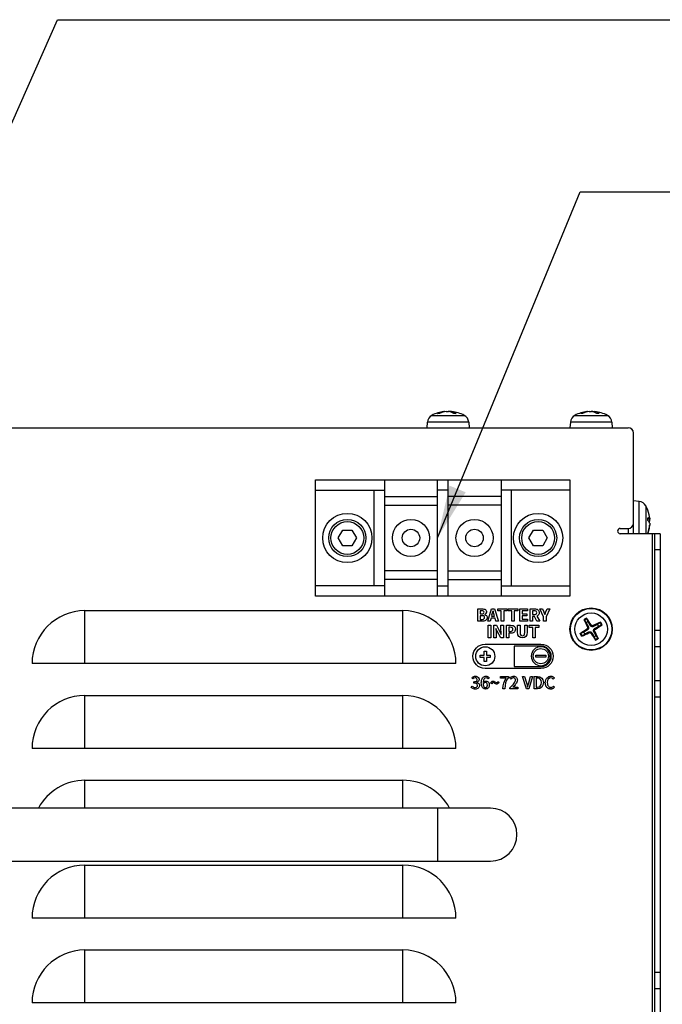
# Model space of a CAD drawing. Header units: millimetres. Extents: x 0 to 2376, y 0 to 1680.
# Tile 33 of 56: x 1167 to 1288, y 762 to 948. Entities that reach past the tile are written whole.
import ezdxf

# ---------------------------------------------------------------- set-up
doc = ezdxf.new("R2010")
doc.units = ezdxf.units.MM
doc.header["$LTSCALE"] = 0.2
doc.styles.add('Rainbow-4.0 Style', font='malgunsl.ttf')
doc.dimstyles.new('Rainbow-4.0 Style', dxfattribs={"dimtxt": 3.5, "dimasz": 2.5, "dimexe": 1, "dimexo": 1, "dimgap": 1, "dimtad": 1, "dimdsep": 46, "dimtxsty": 'Rainbow-4.0 Style', "dimcen": 0, "dimclrd": 251, "dimclre": 251, "dimclrt": 7, "dimazin": 3, "dimtp": 0.1, "dimtm": 0.1, "dimtfac": 0.61, "dimtmove": 0, "dimatfit": 3, "dimfxl": 1, "dimlwd": -1, "dimlwe": -1, "dimarcsym": 1})

# ---------------------------------------------------------------- blocks, each defined once
blk = doc.blocks.new('A$Cdbfcb4cb')
for p, q in [((-3.8, 176.55), (-3.79, 176.47)), ((-3.67, 176.56), (-3.67, 176.5)), ((-2.66, 176.55), (-2.65, 176.5)), ((-2.33, 176.56), (-2.34, 176.4)), ((-2.27, 176.55), (-2.29, 176.37)), ((23.2, 176.55), (23.21, 176.47)), ((23.32, 176.56), (23.33, 176.5)), ((24.34, 176.55), (24.34, 176.5)), ((24.68, 176.56), (24.66, 176.4)), ((24.73, 176.55), (24.72, 176.38)), ((-6.07, 175.83), (0.07, 175.83)), ((-4.63, 176.21), (-4.96, 176.21)), ((-4.61, 176.21), (-4.92, 176.21)), ((-1.5, 176.21), (-1.95, 176.21)), ((-1.48, 176.21), (-1.94, 176.21)), ((20.93, 175.83), (27.07, 175.83)), ((22.39, 176.21), (22.05, 176.21)), ((22.41, 176.21), (22.09, 176.21)), ((25.51, 176.21), (25.07, 176.21)), ((25.54, 176.21), (25.08, 176.21)), ((-163, 173.5), (31, 173.5)), ((-6.91, 174.56), (-7, 173.5)), ((0.91, 174.56), (-6.91, 174.56)), ((0.91, 174.56), (1, 173.5)), ((20.09, 174.56), (20, 173.5)), ((27.91, 174.56), (20.09, 174.56)), ((27.91, 174.56), (28, 173.5)), ((32, 153.5), (32, 172.5)), ((-28, 163.7), (20, 163.7)), ((-28, 141.7), (-28, 163.7)), ((-15, 163.7), (-15, 141.7)), ((-5, 141.7), (-5, 163.7)), ((-3, 141.7), (-3, 163.7)), ((7, 163.7), (7, 141.7)), ((20, 163.7), (20, 141.7)), ((-28, 161.7), (-15, 161.7)), ((-17, 161.7), (-17, 143.7)), ((-3, 161.7), (-5, 161.7)), ((20, 161.7), (7, 161.7)), ((9, 143.7), (9, 161.7)), ((-15, 160.5), (-5, 160.5)), ((7, 160.5), (-3, 160.5)), ((-15, 158.89), (-5, 158.89)), ((7, 158.89), (-3, 158.89)), ((33.06, 159.61), (32, 159.7)), ((33.06, 153.5), (33.06, 159.61)), ((34.33, 158.77), (34.33, 153.5)), ((34.71, 155.98), (34.71, 156.52)), ((34.71, 155.97), (34.71, 156.51)), ((35.05, 156.25), (34.71, 156.22)), ((35.06, 156.24), (34.71, 156.21)), ((-23.73, 152.7), (-22.87, 154.2)), ((-22.87, 154.2), (-21.13, 154.2)), ((-21.13, 154.2), (-20.27, 152.7)), ((12.27, 152.7), (13.13, 154.2)), ((13.13, 154.2), (14.87, 154.2)), ((14.87, 154.2), (15.73, 152.7)), ((29.5, 154.5), (31, 154.5)), ((31, 154.5), (31, 153.5)), ((35.05, 155.9), (34.8, 155.88)), ((35.05, 154.92), (35.03, 154.92)), ((35.06, 155.16), (35.05, 155.16)), ((-22.87, 151.2), (-23.73, 152.7)), ((-20.27, 152.7), (-21.13, 151.2)), ((13.13, 151.2), (12.27, 152.7)), ((15.73, 152.7), (14.87, 151.2)), ((37, 153.5), (29.5, 153.5)), ((34.71, 153.53), (34.71, 153.65)), ((34.71, 153.5), (34.71, 153.63)), ((35.5, 153.5), (35.5, 40)), ((36, 40), (36, 153.5)), ((37, 153.5), (37, 40)), ((-21.13, 151.2), (-22.87, 151.2)), ((14.87, 151.2), (13.13, 151.2)), ((36, 150.5), (37, 150.5)), ((-5, 146.51), (-15, 146.51)), ((-5, 144.9), (-15, 144.9)), ((-3, 146.51), (7, 146.51)), ((-3, 144.9), (7, 144.9)), ((-15, 143.7), (-28, 143.7)), ((-5, 143.7), (-3, 143.7)), ((7, 143.7), (20, 143.7)), ((20, 141.7), (-28, 141.7)), ((2.62, 136.99), (2.62, 139.34)), ((2.62, 139.34), (3.4, 139.34)), ((4.48, 136.99), (5.23, 139.34)), ((5.23, 139.34), (5.79, 139.34)), ((5.79, 139.34), (6.54, 136.99)), ((6.38, 138.95), (6.38, 139.34)), ((6.38, 139.34), (8.18, 139.34)), ((8.18, 139.34), (8.18, 138.95)), ((8.36, 138.95), (8.36, 139.34)), ((8.36, 139.34), (10.16, 139.34)), ((10.16, 139.34), (10.16, 138.95)), ((10.54, 136.99), (10.54, 139.34)), ((10.54, 139.34), (11.98, 139.34)), ((11.98, 139.34), (11.98, 138.95)), ((12.49, 136.99), (12.49, 139.34)), ((12.49, 139.34), (13.31, 139.34)), ((15.02, 137.85), (14.31, 139.34)), ((14.31, 139.34), (14.81, 139.34)), ((14.81, 139.34), (15.05, 138.77)), ((15.47, 138.77), (15.71, 139.34)), ((16.2, 139.34), (15.49, 137.85)), ((15.71, 139.34), (16.2, 139.34)), ((-71.5, 139), (-11.5, 139)), ((-71.5, 129), (-71.5, 139)), ((-11.5, 129), (-11.5, 139)), ((3.09, 138.98), (3.09, 138.38)), ((3.37, 138.98), (3.09, 138.98)), ((3.09, 138.38), (3.36, 138.38)), ((3.09, 138.03), (3.09, 137.35)), ((3.42, 138.03), (3.09, 138.03)), ((3.93, 138.25), (3.93, 138.24)), ((5.12, 137.59), (4.96, 136.99)), ((5.88, 137.59), (5.12, 137.59)), ((5.29, 138.22), (5.22, 137.96)), ((5.22, 137.96), (5.78, 137.96)), ((5.51, 138.98), (5.49, 138.98)), ((5.78, 137.96), (5.71, 138.22)), ((6.05, 136.99), (5.88, 137.59)), ((7.04, 138.95), (6.38, 138.95)), ((7.04, 136.99), (7.04, 138.95)), ((7.51, 138.95), (7.51, 136.99)), ((8.18, 138.95), (7.51, 138.95)), ((9.02, 138.95), (8.36, 138.95)), ((9.02, 136.99), (9.02, 138.95)), ((9.49, 138.95), (9.49, 136.99)), ((10.16, 138.95), (9.49, 138.95)), ((11.98, 138.95), (11.01, 138.95)), ((11.01, 138.95), (11.01, 138.41)), ((11.01, 138.41), (11.84, 138.41)), ((11.84, 138.01), (11.01, 138.01)), ((11.01, 138.01), (11.01, 137.38)), ((11.84, 138.41), (11.84, 138.01)), ((13.27, 138.97), (12.96, 138.97)), ((12.96, 138.97), (12.96, 138.25)), ((12.96, 138.25), (13.27, 138.25)), ((13.29, 137.88), (12.96, 137.88)), ((12.96, 137.88), (12.96, 136.99)), ((13.77, 136.99), (13.29, 137.88)), ((13.75, 137.95), (14.3, 136.99)), ((15.02, 136.99), (15.02, 137.85)), ((15.25, 138.25), (15.26, 138.25)), ((15.49, 137.85), (15.49, 136.99)), ((3.46, 136.99), (2.62, 136.99)), ((3.09, 137.35), (3.42, 137.35)), ((4.96, 136.99), (4.48, 136.99)), ((4.59, 133.89), (4.59, 136.24)), ((4.59, 136.24), (5.06, 136.24)), ((5.06, 136.24), (5.06, 133.89)), ((5.64, 133.89), (5.64, 136.24)), ((5.64, 136.24), (6.12, 136.24)), ((6.04, 135.65), (6.03, 135.65)), ((6.28, 135.14), (6.04, 135.65)), ((6.54, 136.99), (6.05, 136.99)), ((6.12, 136.24), (6.8, 134.98)), ((6.99, 135.3), (6.99, 136.24)), ((6.99, 136.24), (7.44, 136.24)), ((7.51, 136.99), (7.04, 136.99)), ((7.44, 136.24), (7.44, 133.89)), ((8.02, 133.89), (8.02, 136.24)), ((8.02, 136.24), (8.79, 136.24)), ((8.49, 135.86), (8.49, 135.09)), ((8.75, 135.86), (8.49, 135.86)), ((9.49, 136.99), (9.02, 136.99)), ((10.12, 134.94), (10.12, 136.24)), ((10.12, 136.24), (10.59, 136.24)), ((12.02, 136.99), (10.54, 136.99)), ((10.59, 136.24), (10.59, 134.9)), ((11.01, 137.38), (12.02, 137.38)), ((11.49, 136.24), (11.94, 136.24)), ((11.49, 134.9), (11.49, 136.24)), ((11.94, 136.24), (11.94, 134.94)), ((12.02, 137.38), (12.02, 136.99)), ((12.32, 135.85), (12.32, 136.24)), ((12.32, 136.24), (14.11, 136.24)), ((12.98, 135.85), (12.32, 135.85)), ((12.96, 136.99), (12.49, 136.99)), ((12.98, 133.89), (12.98, 135.85)), ((13.45, 135.85), (13.45, 133.89)), ((14.11, 135.85), (13.45, 135.85)), ((14.3, 136.99), (13.77, 136.99)), ((14.11, 136.24), (14.11, 135.85)), ((15.49, 136.99), (15.02, 136.99)), ((23.32, 135.92), (23.47, 136)), ((23.99, 136.3), (23.85, 136.21)), ((24.42, 136.18), (24.5, 136.03)), ((24.8, 135.51), (24.71, 135.65)), ((5.06, 133.89), (4.59, 133.89)), ((6.08, 133.89), (5.64, 133.89)), ((6.08, 134.83), (6.08, 133.89)), ((6.96, 133.89), (6.28, 135.14)), ((6.8, 134.98), (7.04, 134.48)), ((7.44, 133.89), (6.96, 133.89)), ((7.04, 134.48), (7.05, 134.48)), ((8.49, 133.89), (8.02, 133.89)), ((8.49, 135.09), (8.77, 135.09)), ((8.49, 134.72), (8.49, 133.89)), ((8.8, 134.72), (8.49, 134.72)), ((13.45, 133.89), (12.98, 133.89)), ((23.2, 135.49), (23.29, 135.35)), ((23.58, 134.82), (23.5, 134.97)), ((24.01, 134.7), (24.15, 134.79)), ((24.68, 135.08), (24.53, 135)), ((37, 135.25), (36, 135.25)), ((3.99, 132.68), (9.45, 132.68)), ((9.45, 132.68), (9.45, 132.67)), ((9.45, 132.67), (14.54, 132.67)), ((9.45, 132.32), (9.45, 128.45)), ((14.54, 132.32), (9.45, 132.32)), ((36, 132.25), (37, 132.25)), ((3.09, 130.58), (3.84, 130.58)), ((3.09, 130.19), (3.09, 130.58)), ((3.84, 130.19), (3.09, 130.19)), ((3.84, 131.35), (4.23, 131.35)), ((3.84, 130.58), (3.84, 131.35)), ((3.84, 129.42), (3.84, 130.19)), ((4.23, 131.35), (4.23, 130.58)), ((4.23, 130.58), (4.98, 130.58)), ((4.23, 130.19), (4.23, 129.42)), ((4.98, 130.19), (4.23, 130.19)), ((4.98, 130.58), (4.98, 130.19)), ((13.55, 130.62), (15.46, 130.62)), ((13.55, 130.2), (13.55, 130.62)), ((15.46, 130.2), (13.55, 130.2)), ((15.46, 130.62), (15.46, 130.2)), ((-1.5, 129), (-81.5, 129)), ((4.23, 129.42), (3.84, 129.42)), ((9.45, 128.45), (14.54, 128.45)), ((1.66, 126.12), (1.47, 126.35)), ((9.45, 128.09), (3.99, 128.09)), ((4.75, 126.38), (4.55, 126.16)), ((6.89, 126.28), (6.89, 126.58)), ((6.89, 126.58), (8.39, 126.58)), ((8.39, 126.58), (8.39, 126.36)), ((14.54, 128.1), (9.45, 128.1)), ((9.45, 128.1), (9.45, 128.09)), ((11.79, 124.25), (11.06, 126.58)), ((11.06, 126.58), (11.45, 126.58)), ((11.45, 126.58), (11.8, 125.37)), ((12.96, 126.58), (12.23, 124.25)), ((12.24, 125.37), (12.58, 126.58)), ((12.58, 126.58), (12.96, 126.58)), ((13.26, 124.25), (13.26, 126.58)), ((13.26, 126.58), (13.87, 126.58)), ((13.63, 126.29), (13.63, 124.55)), ((13.84, 126.29), (13.63, 126.29)), ((17.07, 126.33), (16.87, 126.1)), ((1.39, 124.53), (1.57, 124.76)), ((1.87, 125.32), (1.87, 125.59)), ((2.45, 125.48), (2.45, 125.46)), ((5.24, 125.22), (5.04, 125.37)), ((6.41, 125.62), (6.61, 125.48)), ((7.99, 126.28), (6.89, 126.28)), ((8.87, 126.08), (8.66, 126.28)), ((8.68, 124.25), (8.68, 124.46)), ((9.61, 124.56), (10.19, 124.56)), ((10.19, 124.56), (10.19, 124.25)), ((12.01, 124.61), (12.03, 124.61)), ((13.63, 124.55), (13.84, 124.55)), ((16.92, 124.77), (17.12, 124.54)), ((37, 125.75), (36, 125.75)), ((-71.5, 123), (-11.5, 123)), ((-71.5, 113), (-71.5, 123)), ((-11.5, 113), (-11.5, 123)), ((7.72, 124.25), (7.35, 124.25)), ((10.19, 124.25), (8.68, 124.25)), ((12.23, 124.25), (11.79, 124.25)), ((13.89, 124.25), (13.26, 124.25)), ((36, 122.75), (37, 122.75)), ((-1.5, 113), (-81.5, 113)), ((-71.5, 107), (-11.5, 107)), ((-71.5, 101.75), (-71.5, 107)), ((-11.5, 101.75), (-11.5, 107)), ((5, 101.75), (-115, 101.75)), ((-5, 101.75), (-5, 91.75)), ((-115, 91.75), (5, 91.75)), ((-71.5, 91), (-11.5, 91)), ((-71.5, 81), (-71.5, 91)), ((-11.5, 81), (-11.5, 91)), ((-1.5, 81), (-81.5, 81)), ((-71.5, 75), (-11.5, 75)), ((-71.5, 65), (-71.5, 75)), ((-11.5, 65), (-11.5, 75)), ((37, 70.75), (36, 70.75)), ((36, 67.75), (37, 67.75)), ((-1.5, 65), (-81.5, 65))]:
    blk.add_line(p, q)
for centre, radius in [((-22, 152.7), 4.65), ((-22, 152.7), 3.5), ((-10, 152.7), 3.5), ((2, 152.7), 3.5), ((14, 152.7), 4.65), ((14, 152.7), 3.5), ((-22, 152.7), 3.1), ((-10, 152.7), 1.65), ((2, 152.7), 1.65), ((14, 152.7), 3.1), ((24, 135.5), 4), ((24, 135.5), 3.91), ((24, 135.5), 3.07)]:
    blk.add_circle(centre, radius)
for centre, radius, start, end in [((-3, 170.1), 6.5, 96.33, 118.1727), ((-3, 170.1), 6.5, 61.8273, 83.67), ((24, 170.1), 6.5, 96.2921, 118.1727), ((24, 170.1), 6.5, 61.8273, 83.7079), ((-5.31, 174.42), 1.6, 118.1727, 175), ((-0.69, 174.42), 1.6, 5, 61.8273), ((21.69, 174.42), 1.6, 118.1727, 175), ((26.31, 174.42), 1.6, 5, 61.8273), ((31, 172.5), 1, 0, 90), ((32.92, 158.01), 1.6, 28.1727, 85), ((28.6, 155.7), 6.5, 12.4057, 28.1727), ((29.5, 154), 0.5, 90, 270), ((31, 155.5), 1, 270, 0), ((28.6, 155.7), 6.5, 340.2168, 347.5943), ((-71.5, 129), 10, 90, 180), ((-11.5, 129), 10, 0, 90), ((24, 135.5), 2.23, 112.3783, 126.8515), ((24, 135.5), 2.07, 111.764, 127.4658), ((24, 135.5), 1.5, 111.5046, 127.7252), ((24, 135.5), 1.5, 21.5046, 37.7252), ((24, 135.5), 2.07, 21.764, 37.4658), ((24, 135.5), 2.23, 22.3783, 36.8515), ((24, 135.5), 2.23, 202.3783, 216.8515), ((24, 135.5), 2.07, 201.764, 217.4658), ((24, 135.5), 1.5, 201.5046, 217.7252), ((24, 135.5), 1.5, 291.5046, 307.7252), ((24, 135.5), 2.07, 291.764, 307.4658), ((24, 135.5), 2.23, 292.3783, 306.8515), ((-71.5, 113), 10, 90, 180), ((-11.5, 113), 10, 0, 90), ((-71.5, 97), 10, 90, 151.6406), ((-11.5, 97), 10, 28.3594, 90), ((5, 96.75), 5, 270, 90), ((-71.5, 81), 10, 90, 180), ((-11.5, 81), 10, 0, 90), ((-71.5, 65), 10, 90, 180), ((-11.5, 65), 10, 0, 90)]:
    blk.add_arc(centre, radius, start, end)
for centre, major_axis, ratio, start_param, end_param in [((-2.91, 170.11), (-0.9, 6.44), 0.777838, 6.279819, 6.518803), ((-3.08, 170.11), (1.04, 6.42), 0.837423, 0.239582, 0.478567), ((-2.89, 170.11), (-0.72, 6.46), 0.622392, 5.869447, 6.108431), ((-2.92, 170.11), (-1.04, 6.42), 0.837423, 5.984204, 6.043603), ((-3.12, 170.11), (0.67, 6.46), 0.539562, 5.995169, 6.234153), ((24.09, 170.11), (-0.89, 6.44), 0.770869, 6.28224, 6.521224), ((23.92, 170.11), (1.02, 6.42), 0.831371, 0.236391, 0.475376), ((24.11, 170.11), (-0.73, 6.46), 0.631003, 5.86785, 6.106835), ((24.08, 170.11), (-1.02, 6.42), 0.831371, 5.985187, 6.046794), ((23.88, 170.11), (0.68, 6.46), 0.548841, 5.996546, 6.23553), ((28.61, 155.56), (6.47, 0.58), 0.196854, 0.087562, 0.326546), ((28.61, 155.66), (6.23, 1.84), 0.951292, 6.114958, 6.216495), ((28.61, 155.83), (6.47, -0.59), 0.295714, 0.132215, 0.371199), ((28.61, 155.67), (-5.94, -2.63), 0.976551, 2.389391, 2.628375), ((28.61, 155.74), (6.23, -1.84), 0.951292, 6.214207, 6.451412), ((28.61, 155.57), (6.47, 0.59), 0.295714, 6.049434, 6.15097), ((5.26, 138.56), (-0.37, -1.38), 0.082835, 1.343048, 1.908908), ((23.88, 135.42), (-3.5, 5.48), 0.087156, 4.817518, 5.056502), ((24.12, 135.56), (2.92, -5.81), 0.087156, 4.368276, 4.60726), ((24.06, 135.38), (-5.81, -2.92), 0.087156, 4.368276, 4.60726), ((23.92, 135.62), (5.48, 3.5), 0.087156, 4.817518, 5.056502), ((24.08, 135.38), (-5.48, -3.5), 0.087156, 4.817518, 5.056502), ((23.94, 135.62), (5.81, 2.92), 0.087156, 4.368276, 4.60726), ((24.12, 135.58), (3.5, -5.48), 0.087156, 4.817518, 5.056502), ((23.88, 135.44), (-2.92, 5.81), 0.087156, 4.368276, 4.60726), ((9.34, 124.51), (0.408, 0.032), 0.090211, 0.850577, 1.848519)]:
    blk.add_ellipse(centre, major_axis=major_axis, ratio=ratio, start_param=start_param, end_param=end_param)
for points, knots in [([(-3.67, 176.56), (-3.67, 176.56), (-3.68, 176.56), (-3.69, 176.56), (-3.71, 176.56), (-3.75, 176.56), (-3.77, 176.55), (-3.8, 176.55)], [-0.1854456, -0.1854456, -0.1854456, -0.1854456, -0.17860132, -0.17860132, -0.16607721, -0.16607721, -0.15692427, -0.15692427, -0.15692427, -0.15692427]), ([(-3.34, 176.55), (-3.31, 176.55), (-3.27, 176.56), (-3.18, 176.56), (-3.13, 176.56), (-3.05, 176.56), (-3.01, 176.56), (-2.95, 176.56), (-2.92, 176.55), (-2.9, 176.55)], [-0.20360086, -0.20360086, -0.20360086, -0.20360086, -0.19110109, -0.19110109, -0.17860131, -0.17860131, -0.16607719, -0.16607719, -0.15692426, -0.15692426, -0.15692426, -0.15692426]), ([(-2.66, 176.55), (-2.69, 176.55), (-2.73, 176.56), (-2.82, 176.56), (-2.87, 176.56), (-2.94, 176.56), (-2.97, 176.56), (-3, 176.56)], [-0.20360088, -0.20360088, -0.20360088, -0.20360088, -0.1911011, -0.1911011, -0.17860132, -0.17860132, -0.16885991, -0.16885991, -0.16885991, -0.16885991]), ([(-2.27, 176.55), (-2.3, 176.55), (-2.31, 176.56), (-2.33, 176.56), (-2.33, 176.56), (-2.31, 176.56), (-2.3, 176.56), (-2.28, 176.56)], [-0.20360088, -0.20360088, -0.20360088, -0.20360088, -0.1911011, -0.1911011, -0.17860132, -0.17860132, -0.16885991, -0.16885991, -0.16885991, -0.16885991]), ([(23.32, 176.56), (23.32, 176.56), (23.32, 176.56), (23.31, 176.56), (23.29, 176.56), (23.25, 176.56), (23.23, 176.55), (23.2, 176.55)], [-0.18509499, -0.18509499, -0.18509499, -0.18509499, -0.17860132, -0.17860132, -0.16607721, -0.16607721, -0.15692427, -0.15692427, -0.15692427, -0.15692427]), ([(23.66, 176.55), (23.7, 176.55), (23.74, 176.56), (23.83, 176.56), (23.87, 176.56), (23.95, 176.56), (24, 176.56), (24.06, 176.56), (24.08, 176.55), (24.1, 176.55)], [-0.20360086, -0.20360086, -0.20360086, -0.20360086, -0.19110108, -0.19110108, -0.17860131, -0.17860131, -0.16607719, -0.16607719, -0.15692426, -0.15692426, -0.15692426, -0.15692426]), ([(24.34, 176.55), (24.3, 176.55), (24.26, 176.56), (24.17, 176.56), (24.13, 176.56), (24.06, 176.56), (24.03, 176.56), (24, 176.56)], [-0.20360086, -0.20360086, -0.20360086, -0.20360086, -0.19110109, -0.19110109, -0.17860131, -0.17860131, -0.1697133, -0.1697133, -0.1697133, -0.1697133]), ([(24.73, 176.55), (24.71, 176.55), (24.69, 176.56), (24.67, 176.56), (24.67, 176.56), (24.69, 176.56), (24.7, 176.56), (24.71, 176.56)], [-0.20360086, -0.20360086, -0.20360086, -0.20360086, -0.19110109, -0.19110109, -0.17860131, -0.17860131, -0.1697133, -0.1697133, -0.1697133, -0.1697133]), ([(35.05, 156.48), (35.05, 156.44), (35.06, 156.4), (35.06, 156.33), (35.06, 156.3), (35.06, 156.26), (35.06, 156.25), (35.06, 156.24), (35.05, 156.24), (35.05, 156.25)], [-0.20360088, -0.20360088, -0.20360088, -0.20360088, -0.1911011, -0.1911011, -0.17860132, -0.17860132, -0.16607721, -0.16607721, -0.15692427, -0.15692427, -0.15692427, -0.15692427]), ([(35.05, 155.9), (35.05, 155.91), (35.06, 155.94), (35.06, 155.99), (35.06, 156.03), (35.06, 156.1), (35.06, 156.15), (35.06, 156.21), (35.06, 156.23), (35.05, 156.24)], [-0.20360088, -0.20360088, -0.20360088, -0.20360088, -0.1911011, -0.1911011, -0.17860132, -0.17860132, -0.16607721, -0.16607721, -0.16092101, -0.16092101, -0.16092101, -0.16092101]), ([(35.05, 155.5), (35.05, 155.49), (35.06, 155.46), (35.06, 155.41), (35.06, 155.37), (35.06, 155.3), (35.06, 155.25), (35.06, 155.18), (35.05, 155.15), (35.05, 155.12)], [-0.20360088, -0.20360088, -0.20360088, -0.20360088, -0.1911011, -0.1911011, -0.17860132, -0.17860132, -0.16607721, -0.16607721, -0.15692427, -0.15692427, -0.15692427, -0.15692427]), ([(35.05, 154.92), (35.05, 154.96), (35.06, 155), (35.06, 155.07), (35.06, 155.1), (35.06, 155.14), (35.06, 155.15), (35.06, 155.16), (35.06, 155.16), (35.06, 155.16)], [-0.20360088, -0.20360088, -0.20360088, -0.20360088, -0.1911011, -0.1911011, -0.17860132, -0.17860132, -0.16607721, -0.16607721, -0.16324742, -0.16324742, -0.16324742, -0.16324742]), ([(3.4, 139.34), (3.67, 139.34), (3.89, 139.29), (4.04, 139.19), (4.12, 139.14), (4.18, 139.07), (4.21, 138.99), (4.23, 138.93), (4.24, 138.87), (4.25, 138.81), (4.25, 138.79), (4.25, 138.78), (4.25, 138.76), (4.25, 138.71), (4.24, 138.64), (4.22, 138.58), (4.17, 138.43), (4.05, 138.3), (3.93, 138.25)], [-3, -3, -3, -3, -2.444082, -2.444082, -2.444082, -2.142301, -2.142301, -2.142301, -1.936344, -1.936344, -1.936344, -1.888165, -1.888165, -1.888165, -1.61791, -1.61791, -1.61791, -1, -1, -1, -1]), ([(13.31, 139.34), (13.58, 139.34), (13.81, 139.29), (13.96, 139.17), (14.05, 139.1), (14.11, 139.02), (14.15, 138.91), (14.18, 138.84), (14.19, 138.77), (14.19, 138.68), (14.2, 138.66), (14.2, 138.65), (14.2, 138.63), (14.2, 138.56), (14.19, 138.47), (14.17, 138.4), (14.11, 138.18), (13.93, 138.02), (13.75, 137.95)], [-8, -8, -8, -8, -7.463958, -7.463958, -7.463958, -7.168885, -7.168885, -7.168885, -6.971745, -6.971745, -6.971745, -6.927915, -6.927915, -6.927915, -6.688994, -6.688994, -6.688994, -6, -6, -6, -6]), ([(3.36, 138.38), (3.66, 138.38), (3.79, 138.5), (3.79, 138.69), (3.79, 138.92), (3.66, 138.98), (3.37, 138.98)], [-2, -2, -2, -2, -1.016635, -1.016635, -1.016635, 0, 0, 0, 0]), ([(3.42, 137.35), (3.66, 137.35), (3.82, 137.42), (3.88, 137.55), (3.9, 137.6), (3.91, 137.65), (3.91, 137.71), (3.91, 137.84), (3.85, 137.95), (3.71, 137.99), (3.63, 138.02), (3.53, 138.03), (3.42, 138.03)], [-2, -2, -2, -2, -1.248305, -1.248305, -1.248305, -0.98849, -0.98849, -0.98849, -0.359915, -0.359915, -0.359915, 0, 0, 0, 0]), ([(3.93, 138.24), (4.05, 138.21), (4.16, 138.15), (4.24, 138.06), (4.3, 138), (4.34, 137.91), (4.36, 137.8), (4.37, 137.77), (4.37, 137.73), (4.37, 137.68), (4.37, 137.66), (4.37, 137.65), (4.37, 137.63), (4.37, 137.61), (4.36, 137.59), (4.36, 137.57), (4.32, 137.27), (4.15, 137.16), (3.97, 137.08), (3.84, 137.02), (3.68, 136.99), (3.46, 136.99)], [-6, -6, -6, -6, -5.521232, -5.521232, -5.521232, -5.180543, -5.180543, -5.180543, -5.069281, -5.069281, -5.069281, -5.033159, -5.033159, -5.033159, -5.000873, -5.000873, -5.000873, -4.431898, -4.431898, -4.431898, -4, -4, -4, -4]), ([(13.27, 138.25), (13.57, 138.25), (13.74, 138.38), (13.74, 138.63), (13.74, 138.89), (13.57, 138.97), (13.27, 138.97)], [-3, -3, -3, -3, -2.002249, -2.002249, -2.002249, -1, -1, -1, -1]), ([(23.15, 137.56), (23.16, 137.55), (23.17, 137.53), (23.18, 137.51), (23.19, 137.49), (23.21, 137.47), (23.22, 137.46), (23.23, 137.44), (23.23, 137.43), (23.23, 137.43)], [0.01456007, 0.01456007, 0.01456007, 0.01456007, 0.01872268, 0.01872268, 0.02342983, 0.02342983, 0.02806906, 0.02806906, 0.03181018, 0.03181018, 0.03181018, 0.03181018]), ([(8.77, 135.09), (9.09, 135.09), (9.25, 135.23), (9.25, 135.5), (9.25, 135.77), (9.08, 135.86), (8.75, 135.86)], [-2, -2, -2, -2, -1.002144, -1.002144, -1.002144, 0, 0, 0, 0]), ([(8.79, 136.24), (9.15, 136.24), (9.45, 136.15), (9.6, 135.92), (9.67, 135.81), (9.71, 135.67), (9.71, 135.5), (9.71, 135.23), (9.6, 135.01), (9.41, 134.88), (9.25, 134.77), (9.03, 134.72), (8.8, 134.72)], [-3, -3, -3, -3, -2.309822, -2.309822, -2.309822, -1.994107, -1.994107, -1.994107, -1.457893, -1.457893, -1.457893, -1, -1, -1, -1]), ([(22.74, 137.15), (22.74, 137.15), (22.73, 137.16), (22.72, 137.17), (22.71, 137.19), (22.7, 137.21), (22.69, 137.23), (22.68, 137.26), (22.67, 137.27), (22.66, 137.28)], [0.04272856, 0.04272856, 0.04272856, 0.04272856, 0.04646968, 0.04646968, 0.05110891, 0.05110891, 0.05581605, 0.05581605, 0.05997866, 0.05997866, 0.05997866, 0.05997866]), ([(23.32, 135.92), (23.33, 135.88), (23.35, 135.84), (23.35, 135.75), (23.35, 135.71), (23.32, 135.63), (23.3, 135.59), (23.25, 135.53), (23.22, 135.51), (23.2, 135.49)], [-0.20360088, -0.20360088, -0.20360088, -0.20360088, -0.1911011, -0.1911011, -0.17860132, -0.17860132, -0.16607721, -0.16607721, -0.15692427, -0.15692427, -0.15692427, -0.15692427]), ([(23.47, 136), (23.49, 135.96), (23.51, 135.92), (23.53, 135.84), (23.53, 135.8), (23.53, 135.71), (23.53, 135.67), (23.5, 135.59), (23.49, 135.56), (23.45, 135.48), (23.42, 135.45), (23.36, 135.39), (23.33, 135.37), (23.29, 135.35)], [-0.09047595, -0.09047595, -0.09047595, -0.09047595, -0.07674426, -0.07674426, -0.0647331, -0.0647331, -0.05272193, -0.05272193, -0.04071077, -0.04071077, -0.0286996, -0.0286996, -0.01496792, -0.01496792, -0.01496792, -0.01496792]), ([(24.5, 136.03), (24.46, 136.01), (24.42, 135.99), (24.34, 135.97), (24.3, 135.97), (24.21, 135.97), (24.17, 135.97), (24.09, 136), (24.06, 136.01), (23.98, 136.05), (23.95, 136.08), (23.89, 136.14), (23.87, 136.17), (23.85, 136.21)], [-0.09047595, -0.09047595, -0.09047595, -0.09047595, -0.07674426, -0.07674426, -0.0647331, -0.0647331, -0.05272193, -0.05272193, -0.04071077, -0.04071077, -0.0286996, -0.0286996, -0.01496792, -0.01496792, -0.01496792, -0.01496792]), ([(24.42, 136.18), (24.38, 136.17), (24.34, 136.15), (24.25, 136.15), (24.21, 136.15), (24.13, 136.18), (24.09, 136.2), (24.03, 136.25), (24.01, 136.28), (23.99, 136.3)], [-0.20360088, -0.20360088, -0.20360088, -0.20360088, -0.1911011, -0.1911011, -0.17860132, -0.17860132, -0.16607721, -0.16607721, -0.15692427, -0.15692427, -0.15692427, -0.15692427]), ([(24.53, 135), (24.51, 135.04), (24.49, 135.08), (24.47, 135.16), (24.47, 135.2), (24.47, 135.29), (24.47, 135.33), (24.5, 135.41), (24.51, 135.44), (24.55, 135.52), (24.58, 135.55), (24.64, 135.61), (24.67, 135.63), (24.71, 135.65)], [-0.09047595, -0.09047595, -0.09047595, -0.09047595, -0.07674426, -0.07674426, -0.0647331, -0.0647331, -0.05272193, -0.05272193, -0.04071077, -0.04071077, -0.0286996, -0.0286996, -0.01496792, -0.01496792, -0.01496792, -0.01496792]), ([(25.65, 136.76), (25.65, 136.76), (25.66, 136.77), (25.67, 136.78), (25.69, 136.79), (25.71, 136.8), (25.73, 136.81), (25.76, 136.82), (25.77, 136.83), (25.78, 136.84)], [0.04272856, 0.04272856, 0.04272856, 0.04272856, 0.04646968, 0.04646968, 0.0511089, 0.0511089, 0.05581605, 0.05581605, 0.05997866, 0.05997866, 0.05997866, 0.05997866]), ([(26.06, 136.35), (26.05, 136.34), (26.03, 136.33), (26.01, 136.32), (25.99, 136.31), (25.97, 136.29), (25.96, 136.28), (25.94, 136.27), (25.93, 136.27), (25.93, 136.27)], [0.01456007, 0.01456007, 0.01456007, 0.01456007, 0.01872268, 0.01872268, 0.02342983, 0.02342983, 0.02806906, 0.02806906, 0.03181018, 0.03181018, 0.03181018, 0.03181018]), ([(11.94, 134.94), (11.94, 134.16), (11.61, 133.84), (11.04, 133.84), (10.47, 133.84), (10.12, 134.16), (10.12, 134.94)], [-10, -10, -10, -10, -8.99909, -8.99909, -8.99909, -8, -8, -8, -8]), ([(10.59, 134.9), (10.59, 134.41), (10.76, 134.25), (11.04, 134.25), (11.32, 134.25), (11.49, 134.41), (11.49, 134.9)], [-5, -5, -5, -5, -4.00208, -4.00208, -4.00208, -3, -3, -3, -3]), ([(21.94, 134.65), (21.95, 134.66), (21.97, 134.67), (21.99, 134.68), (22.01, 134.69), (22.03, 134.71), (22.04, 134.72), (22.06, 134.73), (22.07, 134.73), (22.07, 134.73)], [0.01456007, 0.01456007, 0.01456007, 0.01456007, 0.01872268, 0.01872268, 0.02342983, 0.02342983, 0.02806906, 0.02806906, 0.03181018, 0.03181018, 0.03181018, 0.03181018]), ([(22.35, 134.24), (22.35, 134.24), (22.34, 134.23), (22.33, 134.22), (22.31, 134.21), (22.29, 134.2), (22.27, 134.19), (22.24, 134.18), (22.23, 134.17), (22.22, 134.16)], [0.04272856, 0.04272856, 0.04272856, 0.04272856, 0.04646968, 0.04646968, 0.0511089, 0.0511089, 0.05581605, 0.05581605, 0.05997866, 0.05997866, 0.05997866, 0.05997866]), ([(23.5, 134.97), (23.54, 134.99), (23.58, 135.01), (23.66, 135.03), (23.7, 135.03), (23.79, 135.03), (23.83, 135.03), (23.91, 135), (23.94, 134.99), (24.02, 134.95), (24.05, 134.92), (24.11, 134.86), (24.13, 134.83), (24.15, 134.79)], [-0.09047595, -0.09047595, -0.09047595, -0.09047595, -0.07674426, -0.07674426, -0.0647331, -0.0647331, -0.05272193, -0.05272193, -0.04071077, -0.04071077, -0.0286996, -0.0286996, -0.01496792, -0.01496792, -0.01496792, -0.01496792]), ([(23.58, 134.82), (23.62, 134.83), (23.66, 134.85), (23.75, 134.85), (23.79, 134.85), (23.87, 134.82), (23.91, 134.8), (23.97, 134.75), (23.99, 134.72), (24.01, 134.7)], [-0.20360086, -0.20360086, -0.20360086, -0.20360086, -0.19110108, -0.19110108, -0.17860131, -0.17860131, -0.16607719, -0.16607719, -0.15692426, -0.15692426, -0.15692426, -0.15692426]), ([(24.68, 135.08), (24.67, 135.12), (24.65, 135.16), (24.65, 135.25), (24.65, 135.29), (24.68, 135.37), (24.7, 135.41), (24.75, 135.47), (24.78, 135.49), (24.8, 135.51)], [-0.20360088, -0.20360088, -0.20360088, -0.20360088, -0.1911011, -0.1911011, -0.17860132, -0.17860132, -0.16607721, -0.16607721, -0.15692427, -0.15692427, -0.15692427, -0.15692427]), ([(25.26, 133.85), (25.26, 133.85), (25.27, 133.84), (25.28, 133.83), (25.29, 133.81), (25.3, 133.79), (25.31, 133.77), (25.32, 133.74), (25.33, 133.73), (25.34, 133.72)], [0.04272856, 0.04272856, 0.04272856, 0.04272856, 0.04646968, 0.04646968, 0.0511089, 0.0511089, 0.05581605, 0.05581605, 0.05997866, 0.05997866, 0.05997866, 0.05997866]), ([(3.99, 128.09), (2.73, 128.09), (1.7, 129.12), (1.7, 131.65), (2.73, 132.68), (3.99, 132.68)], [-5, -5, -5, -5, -4, -4, -3, -3, -3, -3]), ([(4.03, 128.59), (5.02, 128.59), (5.83, 129.39), (5.83, 130.38), (5.83, 131.38), (5.02, 132.18), (4.03, 132.18), (3.04, 132.18), (2.23, 131.38), (2.23, 130.38), (2.23, 129.39), (3.04, 128.59), (4.03, 128.59)], [-4, -4, -4, -4, -3, -3, -3, -2, -2, -2, -1, -1, -1, 0, 0, 0, 0]), ([(14.5, 128.62), (13.52, 128.62), (12.71, 129.42), (12.71, 131.4), (13.52, 132.2), (15.49, 132.2), (16.29, 131.4), (16.29, 129.42), (15.49, 128.62), (14.5, 128.62)], [-4, -4, -4, -4, -3, -3, -2, -2, -1, -1, 0, 0, 0, 0]), ([(14.54, 132.67), (15.8, 132.67), (16.83, 131.65), (16.83, 129.12), (15.8, 128.1), (14.54, 128.1)], [-10, -10, -10, -10, -9, -9, -8, -8, -8, -8]), ([(14.54, 128.45), (15.61, 128.45), (16.48, 129.32), (16.48, 130.38), (16.48, 131.45), (15.61, 132.32), (14.54, 132.32)], [-5, -5, -5, -5, -4.000017, -4.000017, -4.000017, -3, -3, -3, -3]), ([(24.85, 133.44), (24.84, 133.45), (24.83, 133.47), (24.82, 133.49), (24.81, 133.51), (24.79, 133.53), (24.78, 133.54), (24.77, 133.56), (24.77, 133.57), (24.77, 133.57)], [0.01456007, 0.01456007, 0.01456007, 0.01456007, 0.01872268, 0.01872268, 0.02342983, 0.02342983, 0.02806906, 0.02806906, 0.03181018, 0.03181018, 0.03181018, 0.03181018]), ([(14.5, 131.85), (13.71, 131.85), (13.07, 131.2), (13.07, 129.62), (13.71, 128.97), (15.3, 128.97), (15.94, 129.62), (15.94, 131.2), (15.3, 131.85), (14.5, 131.85)], [-4, -4, -4, -4, -3, -3, -2, -2, -1, -1, 0, 0, 0, 0]), ([(1.47, 126.35), (1.56, 126.42), (1.65, 126.49), (1.75, 126.54), (1.83, 126.57), (1.9, 126.6), (1.99, 126.62), (2.04, 126.62), (2.07, 126.63), (2.14, 126.63), (2.23, 126.63), (2.27, 126.62), (2.33, 126.61), (2.56, 126.57), (2.66, 126.48), (2.74, 126.39), (2.78, 126.33), (2.82, 126.27), (2.84, 126.18), (2.85, 126.14), (2.86, 126.08), (2.86, 126.02), (2.86, 125.97), (2.84, 125.88), (2.82, 125.81), (2.76, 125.66), (2.61, 125.54), (2.45, 125.48)], [-12, -12, -12, -12, -11.538597, -11.538597, -11.538597, -11.236171, -11.236171, -11.236171, -11.077194, -11.077194, -11.077194, -10.945364, -10.945364, -10.945364, -10.441952, -10.441952, -10.441952, -10.11788, -10.11788, -10.11788, -9.93854, -9.93854, -9.93854, -9.652364, -9.652364, -9.652364, -9, -9, -9, -9]), ([(1.87, 125.59), (2.17, 125.59), (2.34, 125.66), (2.42, 125.77), (2.47, 125.84), (2.49, 125.92), (2.49, 126), (2.49, 126.09), (2.45, 126.19), (2.39, 126.25), (2.32, 126.31), (2.23, 126.34), (2.13, 126.34)], [-7, -7, -7, -7, -6.358406, -6.358406, -6.358406, -5.97801, -5.97801, -5.97801, -5.471443, -5.471443, -5.471443, -5, -5, -5, -5]), ([(3.62, 125.44), (3.76, 125.61), (3.96, 125.71), (4.13, 125.71), (4.37, 125.71), (4.56, 125.62), (4.67, 125.44), (4.74, 125.32), (4.78, 125.18), (4.79, 125), (4.79, 124.99), (4.79, 124.98), (4.79, 124.97), (4.79, 124.78), (4.72, 124.58), (4.61, 124.45), (4.49, 124.3), (4.31, 124.21), (4.09, 124.21), (3.88, 124.21), (3.72, 124.28), (3.6, 124.4), (3.48, 124.52), (3.39, 124.67), (3.33, 124.89), (3.3, 125.03), (3.28, 125.17), (3.28, 125.37), (3.28, 125.39), (3.28, 125.41), (3.28, 125.43), (3.28, 125.43), (3.28, 125.44), (3.28, 125.44), (3.28, 125.51), (3.29, 125.57), (3.29, 125.63), (3.34, 126.05), (3.48, 126.28), (3.64, 126.43), (3.72, 126.51), (3.82, 126.56), (3.91, 126.59), (3.97, 126.61), (4.04, 126.62), (4.11, 126.63), (4.13, 126.63), (4.15, 126.63), (4.16, 126.63), (4.2, 126.63), (4.28, 126.62), (4.34, 126.61), (4.51, 126.57), (4.66, 126.47), (4.75, 126.38)], [-8, -8, -8, -8, -7, -7, -7, -6.388839, -6.388839, -6.388839, -6.012149, -6.012149, -6.012149, -5.98911, -5.98911, -5.98911, -5.53435, -5.53435, -5.53435, -5.026349, -5.026349, -5.026349, -4.61501, -4.61501, -4.61501, -4.244892, -4.244892, -4.244892, -4.021206, -4.021206, -4.021206, -4.000786, -4.000786, -4.000786, -3.995578, -3.995578, -3.995578, -3.922922, -3.922922, -3.922922, -3.416709, -3.416709, -3.416709, -3.146135, -3.146135, -3.146135, -2.963101, -2.963101, -2.963101, -2.910495, -2.910495, -2.910495, -2.675023, -2.675023, -2.675023, -2, -2, -2, -2]), ([(4.55, 126.16), (4.46, 126.26), (4.32, 126.33), (4.18, 126.33), (3.88, 126.33), (3.64, 126.1), (3.62, 125.44)], [-2, -2, -2, -2, -1, -1, -1, 0, 0, 0, 0]), ([(8.66, 126.28), (8.76, 126.38), (8.86, 126.47), (8.97, 126.53), (9.06, 126.58), (9.15, 126.61), (9.26, 126.62), (9.29, 126.63), (9.33, 126.63), (9.37, 126.63), (9.49, 126.63), (9.57, 126.61), (9.64, 126.59), (9.89, 126.5), (10, 126.35), (10.05, 126.14), (10.07, 126.07), (10.08, 126.01), (10.08, 125.93), (10.08, 125.66), (9.96, 125.39), (9.76, 125.13), (9.62, 124.94), (9.44, 124.74), (9.22, 124.54)], [-7, -7, -7, -7, -6.514809, -6.514809, -6.514809, -6.171655, -6.171655, -6.171655, -6.058978, -6.058978, -6.058978, -5.855778, -5.855778, -5.855778, -5.194779, -5.194779, -5.194779, -5.011146, -5.011146, -5.011146, -4.430463, -4.430463, -4.430463, -4, -4, -4, -4]), ([(8.68, 124.46), (9.05, 124.79), (9.32, 125.07), (9.49, 125.31), (9.59, 125.45), (9.66, 125.58), (9.69, 125.7), (9.72, 125.78), (9.73, 125.85), (9.73, 125.91), (9.73, 125.96), (9.72, 126.05), (9.69, 126.11), (9.66, 126.2), (9.59, 126.27), (9.5, 126.3), (9.45, 126.33), (9.39, 126.34), (9.34, 126.34), (9.34, 126.34), (9.33, 126.34), (9.33, 126.34), (9.28, 126.34), (9.2, 126.32), (9.14, 126.29), (9.04, 126.25), (8.94, 126.16), (8.87, 126.08)], [-3, -3, -3, -3, -2.464796, -2.464796, -2.464796, -2.137327, -2.137327, -2.137327, -1.929591, -1.929591, -1.929591, -1.638062, -1.638062, -1.638062, -1.217822, -1.217822, -1.217822, -0.95661, -0.95661, -0.95661, -0.940885, -0.940885, -0.940885, -0.586773, -0.586773, -0.586773, 0, 0, 0, 0]), ([(13.84, 124.55), (14.34, 124.55), (14.61, 124.84), (14.61, 125.42), (14.61, 126.01), (14.34, 126.29), (13.84, 126.29)], [-2, -2, -2, -2, -1.000971, -1.000971, -1.000971, 0, 0, 0, 0]), ([(13.87, 126.58), (14.59, 126.58), (14.99, 126.18), (14.99, 125.42), (14.99, 124.67), (14.58, 124.25), (13.89, 124.25)], [-3, -3, -3, -3, -1.999315, -1.999315, -1.999315, -1, -1, -1, -1]), ([(15.35, 125.41), (15.35, 125.83), (15.5, 126.15), (15.7, 126.35), (15.81, 126.45), (15.92, 126.52), (16.04, 126.57), (16.12, 126.59), (16.2, 126.61), (16.28, 126.62), (16.32, 126.63), (16.37, 126.63), (16.41, 126.63), (16.45, 126.63), (16.53, 126.62), (16.59, 126.61), (16.79, 126.57), (16.97, 126.44), (17.07, 126.33)], [-2, -2, -2, -2, -1.446117, -1.446117, -1.446117, -1.169176, -1.169176, -1.169176, -0.986186, -0.986186, -0.986186, -0.892235, -0.892235, -0.892235, -0.682096, -0.682096, -0.682096, 0, 0, 0, 0]), ([(16.87, 126.1), (16.75, 126.22), (16.6, 126.31), (16.41, 126.31), (16.01, 126.31), (15.73, 125.98), (15.73, 125.42), (15.73, 125.11), (15.81, 124.88), (15.94, 124.73), (16, 124.66), (16.08, 124.6), (16.16, 124.57), (16.22, 124.55), (16.27, 124.54), (16.33, 124.53), (16.36, 124.53), (16.39, 124.53), (16.4, 124.53), (16.43, 124.53), (16.5, 124.53), (16.56, 124.54), (16.7, 124.58), (16.83, 124.67), (16.92, 124.77)], [-7, -7, -7, -7, -6.000008, -6.000008, -6.000008, -5.002, -5.002, -5.002, -4.450809, -4.450809, -4.450809, -4.167535, -4.167535, -4.167535, -3.971514, -3.971514, -3.971514, -3.899618, -3.899618, -3.899618, -3.651482, -3.651482, -3.651482, -3, -3, -3, -3]), ([(2.45, 125.46), (2.64, 125.41), (2.8, 125.31), (2.88, 125.13), (2.91, 125.06), (2.94, 124.98), (2.94, 124.88), (2.94, 124.68), (2.88, 124.57), (2.8, 124.48), (2.71, 124.36), (2.59, 124.29), (2.46, 124.25), (2.37, 124.22), (2.25, 124.21), (2.15, 124.21), (2.05, 124.21), (1.93, 124.22), (1.83, 124.25), (1.64, 124.3), (1.49, 124.41), (1.39, 124.53)], [-16, -16, -16, -16, -15.325248, -15.325248, -15.325248, -15.051765, -15.051765, -15.051765, -14.692319, -14.692319, -14.692319, -14.25732, -14.25732, -14.25732, -13.974424, -13.974424, -13.974424, -13.644783, -13.644783, -13.644783, -13, -13, -13, -13]), ([(1.57, 124.76), (1.7, 124.62), (1.87, 124.5), (2.12, 124.5), (2.34, 124.5), (2.48, 124.59), (2.54, 124.74), (2.56, 124.78), (2.57, 124.83), (2.57, 124.89), (2.57, 125.06), (2.5, 125.17), (2.34, 125.25), (2.24, 125.29), (2.09, 125.32), (1.87, 125.32)], [-4, -4, -4, -4, -3.015095, -3.015095, -3.015095, -2.245485, -2.245485, -2.245485, -2.012849, -2.012849, -2.012849, -1.405443, -1.405443, -1.405443, -1, -1, -1, -1]), ([(4.45, 124.97), (4.45, 125.14), (4.4, 125.26), (4.33, 125.34), (4.29, 125.39), (4.23, 125.42), (4.16, 125.43), (4.13, 125.44), (4.1, 125.44), (4.06, 125.44), (4.02, 125.44), (3.94, 125.43), (3.87, 125.39), (3.78, 125.35), (3.69, 125.26), (3.63, 125.17)], [-4, -4, -4, -4, -3.449771, -3.449771, -3.449771, -3.080043, -3.080043, -3.080043, -2.899542, -2.899542, -2.899542, -2.480935, -2.480935, -2.480935, -2, -2, -2, -2]), ([(3.63, 125.17), (3.65, 124.91), (3.71, 124.72), (3.8, 124.61), (3.87, 124.54), (3.94, 124.5), (4.02, 124.49), (4.04, 124.49), (4.07, 124.48), (4.08, 124.48), (4.15, 124.48), (4.24, 124.51), (4.31, 124.58), (4.39, 124.66), (4.45, 124.8), (4.45, 124.97)], [-2, -2, -2, -2, -1.435784, -1.435784, -1.435784, -1.058561, -1.058561, -1.058561, -0.963808, -0.963808, -0.963808, -0.549612, -0.549612, -0.549612, 0, 0, 0, 0]), ([(5.04, 125.37), (5.14, 125.52), (5.24, 125.62), (5.36, 125.67), (5.41, 125.69), (5.45, 125.7), (5.52, 125.7), (5.58, 125.7), (5.6, 125.7), (5.65, 125.68), (5.82, 125.63), (5.88, 125.54), (5.94, 125.5), (5.99, 125.47), (6.02, 125.44), (6.07, 125.43), (6.09, 125.42), (6.12, 125.41), (6.15, 125.41), (6.17, 125.41), (6.23, 125.42), (6.27, 125.45), (6.32, 125.49), (6.37, 125.55), (6.41, 125.62)], [-5, -5, -5, -5, -4.351227, -4.351227, -4.351227, -4.102923, -4.102923, -4.102923, -3.972951, -3.972951, -3.972951, -3.434285, -3.434285, -3.434285, -3.069249, -3.069249, -3.069249, -2.89562, -2.89562, -2.89562, -2.483119, -2.483119, -2.483119, -2, -2, -2, -2]), ([(6.61, 125.48), (6.55, 125.37), (6.48, 125.29), (6.4, 125.24), (6.35, 125.2), (6.29, 125.17), (6.23, 125.16), (6.2, 125.15), (6.18, 125.15), (6.14, 125.15), (6.07, 125.15), (6.05, 125.15), (6.01, 125.17), (5.82, 125.22), (5.76, 125.31), (5.7, 125.36), (5.64, 125.4), (5.6, 125.44), (5.51, 125.44)], [-8, -8, -8, -8, -7.552336, -7.552336, -7.552336, -7.247161, -7.247161, -7.247161, -7.104672, -7.104672, -7.104672, -6.984073, -6.984073, -6.984073, -6.425599, -6.425599, -6.425599, -6, -6, -6, -6]), ([(17.12, 124.54), (17.04, 124.45), (16.94, 124.37), (16.83, 124.31), (16.76, 124.27), (16.69, 124.25), (16.6, 124.23), (16.54, 124.21), (16.49, 124.21), (16.41, 124.21), (16.4, 124.21), (16.4, 124.21), (16.39, 124.21), (16.29, 124.21), (16.26, 124.21), (16.19, 124.22), (15.94, 124.27), (15.77, 124.39), (15.67, 124.5), (15.5, 124.67), (15.44, 124.81), (15.39, 125.05), (15.37, 125.14), (15.35, 125.26), (15.35, 125.41)], [-10, -10, -10, -10, -9.558233, -9.558233, -9.558233, -9.3004, -9.3004, -9.3004, -9.127494, -9.127494, -9.127494, -9.116467, -9.116467, -9.116467, -9.028945, -9.028945, -9.028945, -8.709485, -8.709485, -8.709485, -8.200036, -8.200036, -8.200036, -8, -8, -8, -8])]:
    blk.add_open_spline(points, degree=3, knots=knots)
for points in [[(-4.96, 176.21), (-4.95, 176.21), (-4.93, 176.21), (-4.92, 176.21)], [(-1.5, 176.21), (-1.5, 176.21), (-1.49, 176.21), (-1.48, 176.21)], [(22.05, 176.21), (22.06, 176.21), (22.08, 176.21), (22.09, 176.21)], [(25.51, 176.21), (25.52, 176.21), (25.53, 176.21), (25.54, 176.21)], [(34.71, 156.52), (34.71, 156.52), (34.71, 156.51), (34.71, 156.51)], [(34.71, 153.53), (34.71, 153.52), (34.71, 153.51), (34.71, 153.5)], [(5.71, 138.22), (5.64, 138.46), (5.58, 138.73), (5.51, 138.98)], [(15.05, 138.77), (15.11, 138.59), (15.18, 138.43), (15.25, 138.25)], [(15.26, 138.25), (15.34, 138.43), (15.41, 138.59), (15.47, 138.77)], [(6.03, 135.65), (6.05, 135.39), (6.08, 135.1), (6.08, 134.83)], [(7.05, 134.48), (7.03, 134.72), (6.99, 135.03), (6.99, 135.3)], [(2.13, 126.34), (1.95, 126.34), (1.8, 126.25), (1.66, 126.12)], [(8.39, 126.36), (7.84, 125.68), (7.76, 125.16), (7.72, 124.25)], [(5.51, 125.44), (5.41, 125.44), (5.32, 125.37), (5.24, 125.22)], [(7.35, 124.25), (7.39, 125.1), (7.54, 125.65), (7.99, 126.28)], [(11.8, 125.37), (11.88, 125.11), (11.93, 124.88), (12.01, 124.61)], [(12.03, 124.61), (12.1, 124.88), (12.16, 125.11), (12.24, 125.37)]]:
    blk.add_open_spline(points, degree=3)
for points, weights in [([(23.45, 136.9), (23.36, 137.12), (23.23, 137.43)], [1.10095181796, 1.10005831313, 1.07090462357]), ([(22.74, 137.15), (22.94, 136.88), (23.08, 136.69)], [1.07090462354, 1.10005831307, 1.1009518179]), ([(23.08, 136.69), (23.34, 136.22), (23.47, 136)], [1, 1.44873413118, 1.8284082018]), ([(23.85, 136.21), (23.72, 136.43), (23.45, 136.9)], [1.8284082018, 1.44873413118, 1]), ([(25.19, 136.42), (24.72, 136.16), (24.5, 136.03)], [1, 1.44873413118, 1.8284082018]), ([(24.71, 135.65), (24.93, 135.78), (25.4, 136.05)], [1.8284082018, 1.44873413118, 1]), ([(25.65, 136.76), (25.38, 136.56), (25.19, 136.42)], [1.07090462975, 1.10005832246, 1.10095182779]), ([(25.4, 136.05), (25.62, 136.14), (25.93, 136.27)], [1.10095182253, 1.10005831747, 1.07090462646]), ([(22.6, 134.95), (22.38, 134.86), (22.07, 134.73)], [1.10095182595, 1.1000583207, 1.07090462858]), ([(22.35, 134.24), (22.62, 134.44), (22.81, 134.58)], [1.07090462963, 1.1000583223, 1.10095182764]), ([(23.29, 135.35), (23.07, 135.22), (22.6, 134.95)], [1.8284082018, 1.44873413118, 1]), ([(22.81, 134.58), (23.28, 134.84), (23.5, 134.97)], [1, 1.44873413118, 1.8284082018]), ([(24.15, 134.79), (24.28, 134.57), (24.55, 134.1)], [1.8284082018, 1.44873413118, 1]), ([(24.92, 134.31), (24.66, 134.78), (24.53, 135)], [1, 1.44873413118, 1.8284082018]), ([(24.55, 134.1), (24.64, 133.88), (24.77, 133.57)], [1.10095181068, 1.10005830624, 1.07090461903]), ([(25.26, 133.85), (25.06, 134.12), (24.92, 134.31)], [1.07090462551, 1.10005831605, 1.10095182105])]:
    blk.add_rational_spline(points, weights, degree=2)

msp = doc.modelspace()

# ---------------------------------------------------------------- block references
msp.add_blockref('A$Cdbfcb4cb', (1250.386, 697.634))

# ---------------------------------------------------------------- leaders
at = {"annotation_type": 0, "has_hookline": 1, "hookline_direction": 0}
for points, text_width in [([(1123.756, 835.373), (1173.676, 948.09), (1183.676, 948.09)], 215.577), ([(1245.386, 850.334), (1272.326, 915.605), (1282.326, 915.605)], 132.348)]:
    msp.add_leader(points, dimstyle='Rainbow-4.0 Style', override={"dimscale": 4, "dimgap": 1, "dimtad": 1}, dxfattribs=dict(at, text_width=text_width))

doc.saveas('drawing.dxf')
